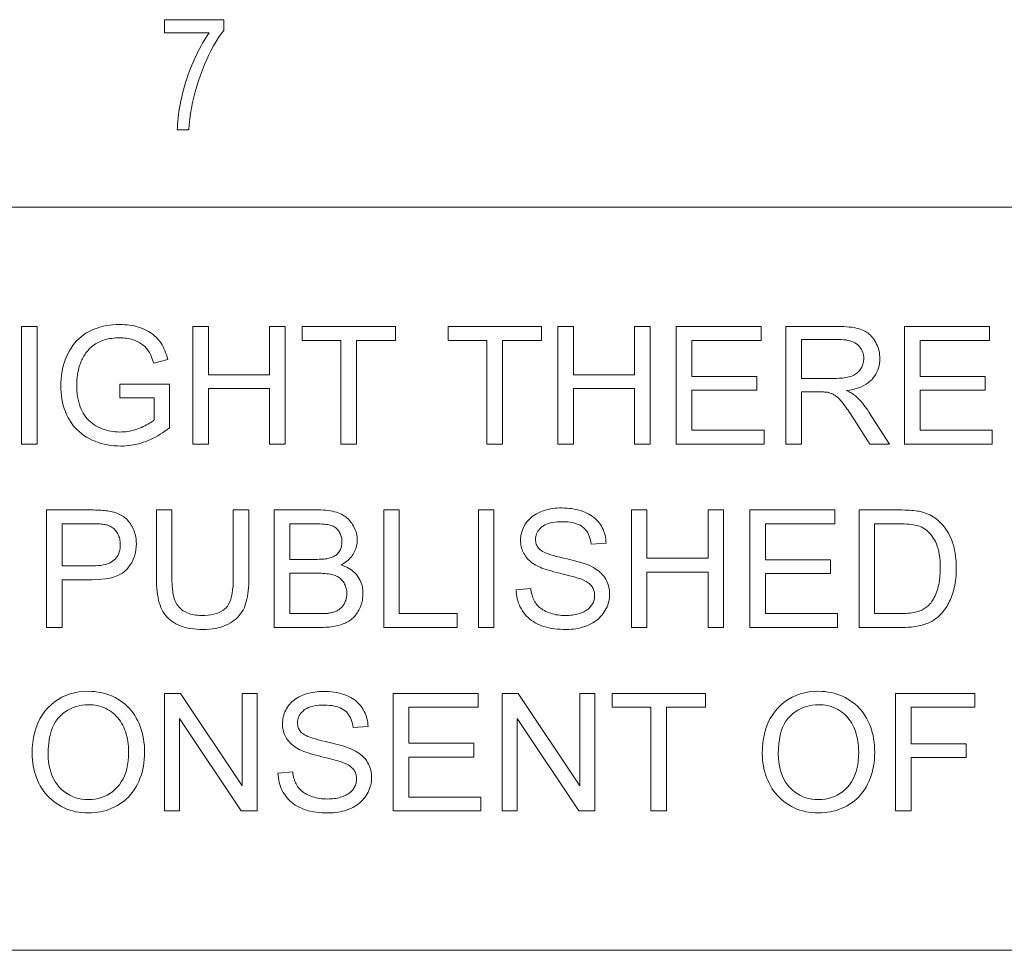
# Model space of a CAD drawing. Extents: x 5 to 415, y 5 to 296.
# Tile 47 of 58: x 316 to 333, y 279 to 294. Entities that reach past the tile are written whole.
import ezdxf

# ---------------------------------------------------------------- set-up
doc = ezdxf.new("R2010")
doc.units = 0

msp = doc.modelspace()

# ---------------------------------------------------------------- linework, layer by layer
at = {"color": 7, "lineweight": 13}
for p, q in [((10, 291), (410, 291)), ((410, 278.671722), (271.252686, 278.671722))]:
    msp.add_line(p, q, dxfattribs=at)
for points in [[(318.763947, 293.892334), (318.763947, 294.110901), (319.746796, 294.110901), (319.746796, 293.934021), (319.703369, 293.875214), (319.661011, 293.812927), (319.61969, 293.747223), (319.579437, 293.67804), (319.540253, 293.605408), (319.502136, 293.529358), (319.465057, 293.449829), (319.429077, 293.366852), (319.394135, 293.280457), (319.360229, 293.190582), (319.328308, 293.09906), (319.299194, 293.007721), (319.272919, 292.916565), (319.249481, 292.825531), (319.228851, 292.73468), (319.21106, 292.644012), (319.196106, 292.553467), (319.18399, 292.463135), (319.174683, 292.372925), (319.168213, 292.282898), (318.976196, 292.282898), (318.977631, 292.33017), (318.980377, 292.378967), (318.984436, 292.429291), (318.989838, 292.481171), (318.996552, 292.534607), (319.004608, 292.589569), (319.014008, 292.646088), (319.024719, 292.704132), (319.036743, 292.763733), (319.05011, 292.82486), (319.064636, 292.886475), (319.080231, 292.94751), (319.096893, 293.007935), (319.114563, 293.06781), (319.133331, 293.127106), (319.153107, 293.185791), (319.17395, 293.243927), (319.195831, 293.301483), (319.218781, 293.358429), (319.242767, 293.414825), (319.267456, 293.470062), (319.292542, 293.523651), (319.317993, 293.575592), (319.343811, 293.625824), (319.370026, 293.674438), (319.396637, 293.721344), (319.423584, 293.766602), (319.450958, 293.810181), (319.478668, 293.852081), (319.506775, 293.892334)], [(318.020844, 287.835419), (318.020844, 288.064209), (318.846863, 288.065552), (318.846863, 287.341949), (318.808685, 287.312347), (318.770294, 287.284302), (318.731659, 287.257721), (318.69278, 287.232666), (318.653656, 287.209076), (318.614288, 287.187042), (318.574707, 287.166473), (318.534851, 287.14743), (318.494781, 287.129852), (318.454468, 287.113831), (318.41391, 287.099274), (318.373169, 287.086273), (318.332184, 287.074799), (318.291016, 287.06488), (318.249634, 287.056458), (318.208008, 287.049561), (318.166199, 287.04422), (318.124146, 287.040405), (318.081909, 287.038086), (318.039459, 287.037323), (317.982513, 287.038574), (317.926636, 287.042267), (317.871796, 287.048401), (317.818024, 287.057007), (317.765289, 287.068085), (317.713593, 287.081635), (317.662964, 287.097626), (317.613373, 287.116089), (317.56485, 287.136993), (317.517365, 287.16037), (317.471558, 287.186066), (317.42807, 287.213989), (317.386871, 287.24408), (317.347961, 287.276367), (317.311371, 287.310852), (317.277069, 287.347534), (317.245056, 287.386383), (317.215393, 287.42746), (317.187988, 287.470734), (317.162903, 287.516174), (317.140137, 287.563293), (317.119781, 287.611481), (317.101837, 287.660767), (317.086273, 287.711121), (317.07312, 287.762604), (317.062317, 287.815155), (317.053955, 287.868805), (317.047974, 287.923523), (317.044373, 287.97937), (317.043182, 288.036285), (317.044373, 288.092834), (317.047943, 288.148621), (317.053894, 288.203644), (317.062225, 288.257935), (317.072937, 288.311462), (317.086029, 288.364197), (317.101501, 288.416199), (317.119385, 288.467468), (317.139618, 288.517944), (317.162231, 288.567657), (317.187073, 288.615753), (317.21402, 288.661285), (317.243042, 288.704285), (317.27417, 288.744751), (317.307373, 288.782654), (317.342682, 288.818024), (317.380066, 288.850861), (317.419525, 288.881165), (317.46109, 288.908905), (317.50473, 288.934113), (317.55011, 288.956879), (317.596832, 288.977234), (317.644928, 288.995178), (317.694366, 289.010742), (317.745178, 289.023926), (317.797302, 289.034698), (317.85083, 289.04306), (317.905701, 289.049042), (317.961914, 289.052643), (318.019501, 289.053833), (318.061401, 289.053162), (318.102478, 289.051086), (318.142761, 289.047668), (318.18222, 289.042877), (318.220856, 289.036713), (318.258698, 289.029175), (318.295715, 289.020264), (318.33194, 289.01001), (318.36734, 288.998352), (318.401917, 288.985352), (318.435364, 288.9711), (318.467346, 288.95578), (318.497833, 288.939392), (318.526855, 288.921906), (318.554382, 288.903381), (318.580444, 288.883728), (318.605042, 288.863037), (318.628143, 288.841248), (318.64978, 288.81839), (318.669952, 288.794464), (318.688904, 288.769257), (318.70694, 288.742523), (318.72403, 288.714325), (318.740173, 288.684631), (318.755402, 288.653473), (318.769714, 288.620789), (318.783081, 288.586639), (318.795502, 288.550995), (318.807007, 288.513855), (318.817596, 288.47522), (318.584808, 288.411377), (318.575836, 288.440521), (318.566406, 288.468414), (318.55658, 288.495026), (318.546295, 288.520355), (318.535614, 288.544403), (318.524475, 288.567169), (318.512939, 288.588654), (318.500977, 288.608887), (318.488586, 288.627808), (318.475739, 288.645477), (318.462158, 288.66217), (318.447449, 288.678192), (318.43161, 288.693512), (318.414673, 288.70816), (318.396606, 288.722137), (318.377411, 288.735443), (318.357117, 288.748047), (318.335693, 288.759979), (318.313171, 288.77124), (318.28952, 288.78183), (318.265045, 288.791565), (318.240051, 288.800262), (318.214508, 288.807953), (318.188446, 288.814606), (318.161835, 288.820221), (318.134705, 288.824829), (318.107025, 288.82843), (318.078827, 288.830994), (318.05011, 288.83252), (318.020844, 288.833038), (317.985931, 288.832489), (317.951996, 288.830872), (317.919006, 288.828186), (317.886963, 288.824402), (317.855896, 288.81958), (317.825775, 288.813629), (317.796631, 288.806641), (317.768433, 288.798553), (317.74118, 288.789398), (317.714905, 288.779175), (317.689606, 288.768066), (317.665283, 288.756256), (317.641968, 288.743774), (317.619659, 288.730652), (317.598358, 288.716827), (317.578033, 288.702301), (317.558716, 288.687134), (317.540375, 288.671265), (317.523071, 288.654724), (317.506744, 288.637512), (317.491241, 288.619781), (317.476501, 288.601685), (317.462402, 288.583282), (317.449066, 288.564514), (317.436401, 288.54538), (317.424438, 288.52594), (317.413208, 288.506134), (317.402649, 288.485962), (317.392822, 288.465485), (317.383698, 288.444641), (317.369537, 288.408142), (317.356873, 288.371063), (317.345703, 288.333344), (317.336029, 288.295013), (317.32782, 288.256073), (317.321136, 288.216553), (317.315918, 288.176392), (317.312195, 288.13562), (317.309937, 288.094238), (317.309204, 288.052246), (317.31012, 288.000946), (317.312805, 287.951355), (317.317291, 287.903473), (317.323578, 287.8573), (317.331665, 287.812805), (317.341522, 287.77002), (317.35321, 287.728973), (317.366669, 287.689575), (317.381927, 287.651917), (317.398987, 287.615936), (317.417755, 287.581726), (317.438171, 287.549347), (317.460236, 287.518738), (317.483917, 287.48996), (317.509216, 287.462982), (317.536194, 287.437805), (317.564789, 287.414459), (317.595001, 287.392914), (317.626862, 287.373169), (317.66037, 287.355225), (317.694885, 287.33905), (317.729858, 287.324585), (317.765228, 287.311829), (317.801056, 287.300751), (317.83728, 287.291382), (317.873932, 287.283722), (317.911011, 287.277771), (317.948517, 287.273529), (317.98645, 287.270966), (318.024841, 287.270111), (318.058258, 287.270752), (318.091553, 287.272705), (318.124664, 287.275909), (318.157623, 287.280426), (318.19043, 287.286224), (318.223083, 287.293335), (318.255554, 287.301727), (318.287872, 287.311401), (318.320038, 287.322357), (318.352051, 287.334625), (318.383209, 287.347626), (318.412811, 287.360779), (318.440857, 287.374115), (318.467407, 287.387604), (318.492371, 287.401306), (318.515808, 287.415161), (318.53772, 287.429169), (318.558044, 287.44339), (318.576874, 287.457733), (318.594116, 287.47229), (318.594116, 287.835419)], [(316.395386, 287.070587), (316.395386, 289.020599), (316.653442, 289.020599), (316.653442, 287.070587)], [(319.23526, 287.070587), (319.23526, 289.020599), (319.493317, 289.020599), (319.493317, 288.219849), (320.506897, 288.219849), (320.506897, 289.020599), (320.764923, 289.020599), (320.764923, 287.070587), (320.506897, 287.070587), (320.506897, 287.989716), (319.493317, 287.989716), (319.493317, 287.070587)], [(321.690735, 287.070587), (321.690735, 288.790466), (321.048248, 288.790466), (321.048248, 289.020599), (322.593903, 289.020599), (322.593903, 288.790466), (321.948761, 288.790466), (321.948761, 287.070587)], [(324.111603, 287.070587), (324.111603, 288.790466), (323.469116, 288.790466), (323.469116, 289.020599), (325.014771, 289.020599), (325.014771, 288.790466), (324.369629, 288.790466), (324.369629, 287.070587)], [(325.287445, 287.070587), (325.287445, 289.020599), (325.545502, 289.020599), (325.545502, 288.219849), (326.559082, 288.219849), (326.559082, 289.020599), (326.817108, 289.020599), (326.817108, 287.070587), (326.559082, 287.070587), (326.559082, 287.989716), (325.545502, 287.989716), (325.545502, 287.070587)], [(327.252075, 287.070587), (327.252075, 289.020599), (328.662048, 289.020599), (328.662048, 288.790466), (327.510132, 288.790466), (327.510132, 288.193237), (328.588867, 288.193237), (328.588867, 287.964447), (327.510132, 287.964447), (327.510132, 287.30069), (328.707275, 287.30069), (328.707275, 287.070587)], [(329.067749, 287.070587), (329.067749, 289.020599), (329.932343, 289.020599), (329.983215, 289.02005), (330.031616, 289.018494), (330.077515, 289.015869), (330.120911, 289.012177), (330.161774, 289.007446), (330.200165, 289.001678), (330.236053, 288.994843), (330.26944, 288.986969), (330.300323, 288.978027), (330.328705, 288.968048), (330.355286, 288.956726), (330.380798, 288.943817), (330.405212, 288.929291), (330.428528, 288.913147), (330.450745, 288.895386), (330.471893, 288.876038), (330.491943, 288.855042), (330.510895, 288.832489), (330.528748, 288.808289), (330.545532, 288.782501), (330.560944, 288.755615), (330.574738, 288.72818), (330.586914, 288.700165), (330.597473, 288.6716), (330.606384, 288.642487), (330.613678, 288.612823), (330.619385, 288.582581), (330.623413, 288.551788), (330.625854, 288.520447), (330.626678, 288.488525), (330.625336, 288.447693), (330.621307, 288.408142), (330.614563, 288.369904), (330.605164, 288.332947), (330.593079, 288.297333), (330.578308, 288.263), (330.560852, 288.22995), (330.54068, 288.198242), (330.517853, 288.167816), (330.49231, 288.138702), (330.463989, 288.111267), (330.432739, 288.085907), (330.39856, 288.062653), (330.36145, 288.041443), (330.321411, 288.022308), (330.278442, 288.005249), (330.232544, 287.990265), (330.183716, 287.977386), (330.131989, 287.966553), (330.077332, 287.957794), (330.097321, 287.947968), (330.116333, 287.938171), (330.134338, 287.928375), (330.151367, 287.91864), (330.167419, 287.908905), (330.182495, 287.899231), (330.196594, 287.889557), (330.209686, 287.879913), (330.221802, 287.8703), (330.232941, 287.860687), (330.255432, 287.839417), (330.277679, 287.817108), (330.299713, 287.793762), (330.321472, 287.769409), (330.343018, 287.743988), (330.364319, 287.717529), (330.385376, 287.690033), (330.406189, 287.661499), (330.426758, 287.631927), (330.447083, 287.601318), (330.786285, 287.070587), (330.461731, 287.070587), (330.203674, 287.476288), (330.181458, 287.510559), (330.160034, 287.543213), (330.139435, 287.574219), (330.119629, 287.603546), (330.100586, 287.631256), (330.082367, 287.657288), (330.064941, 287.681671), (330.048309, 287.704437), (330.032501, 287.725525), (330.017456, 287.744965), (330.002991, 287.763031), (329.9888, 287.779968), (329.974945, 287.795807), (329.961365, 287.810516), (329.94812, 287.824127), (329.935181, 287.836609), (329.922546, 287.847961), (329.910187, 287.858185), (329.898163, 287.86731), (329.886444, 287.875336), (329.874847, 287.882538), (329.86322, 287.889313), (329.851532, 287.89563), (329.839844, 287.90152), (329.828064, 287.906921), (329.816284, 287.911865), (329.804443, 287.916382), (329.792603, 287.920441), (329.78067, 287.924042), (329.768738, 287.927216), (329.759399, 287.928986), (329.748932, 287.930542), (329.737366, 287.931946), (329.72467, 287.933167), (329.710876, 287.934174), (329.695923, 287.935028), (329.679901, 287.935669), (329.66272, 287.936157), (329.64447, 287.936432), (329.625061, 287.936523), (329.325775, 287.936523), (329.325775, 287.070587)], [(331.036346, 287.070587), (331.036346, 289.020599), (332.44632, 289.020599), (332.44632, 288.790466), (331.294403, 288.790466), (331.294403, 288.193237), (332.373169, 288.193237), (332.373169, 287.964447), (331.294403, 287.964447), (331.294403, 287.30069), (332.491547, 287.30069), (332.491547, 287.070587)], [(329.325775, 288.159973), (329.880463, 288.159973), (329.91507, 288.160339), (329.94812, 288.161438), (329.979645, 288.163269), (330.009644, 288.165833), (330.038086, 288.169128), (330.064972, 288.173157), (330.090332, 288.177917), (330.114136, 288.18338), (330.136414, 288.189606), (330.157135, 288.196564), (330.176605, 288.204315), (330.195129, 288.212952), (330.212677, 288.222443), (330.229279, 288.232849), (330.244904, 288.24411), (330.259583, 288.256256), (330.273315, 288.269287), (330.286102, 288.283173), (330.297913, 288.297943), (330.308777, 288.313599), (330.318604, 288.329834), (330.327423, 288.346375), (330.335205, 288.363159), (330.34198, 288.380219), (330.347656, 288.397583), (330.352356, 288.415222), (330.355957, 288.433105), (330.358582, 288.451324), (330.360107, 288.469788), (330.360626, 288.488525), (330.359619, 288.515717), (330.356628, 288.541901), (330.351593, 288.567108), (330.344574, 288.591309), (330.335541, 288.614563), (330.324493, 288.63681), (330.311432, 288.658081), (330.296356, 288.678375), (330.279297, 288.697662), (330.260223, 288.715973), (330.238953, 288.73291), (330.215393, 288.748077), (330.189484, 288.761444), (330.161255, 288.77301), (330.130676, 288.782837), (330.097809, 288.790833), (330.062592, 288.797089), (330.025024, 288.801544), (329.985168, 288.804199), (329.942963, 288.805115), (329.325775, 288.805115)], [(316.809082, 284.027191), (316.809082, 285.977203), (317.544647, 285.977203), (317.582581, 285.97699), (317.618652, 285.97644), (317.652893, 285.975525), (317.685333, 285.974213), (317.715912, 285.972534), (317.744629, 285.97049), (317.771545, 285.968079), (317.796631, 285.965271), (317.819855, 285.962097), (317.841278, 285.958557), (317.869537, 285.953339), (317.896851, 285.947266), (317.923279, 285.940308), (317.94873, 285.932495), (317.973267, 285.923828), (317.996887, 285.914276), (318.019562, 285.90387), (318.041321, 285.892609), (318.062134, 285.880463), (318.082031, 285.867462), (318.101074, 285.853485), (318.119354, 285.83844), (318.136871, 285.822296), (318.153625, 285.805084), (318.169647, 285.786804), (318.184906, 285.767456), (318.199402, 285.747009), (318.213135, 285.725494), (318.226105, 285.702911), (318.238312, 285.67923), (318.249573, 285.654785), (318.259613, 285.629852), (318.268494, 285.604462), (318.276184, 285.578583), (318.282715, 285.552216), (318.288025, 285.52536), (318.292175, 285.498047), (318.295135, 285.470245), (318.296906, 285.441956), (318.297516, 285.413208), (318.295929, 285.364227), (318.291168, 285.316772), (318.283264, 285.270844), (318.272186, 285.22644), (318.257935, 285.183594), (318.24054, 285.142242), (318.21994, 285.102448), (318.196198, 285.064178), (318.169281, 285.027435), (318.139221, 284.992218), (318.105011, 284.959473), (318.065674, 284.930206), (318.021271, 284.904358), (317.971741, 284.881958), (317.917084, 284.863037), (317.85733, 284.847534), (317.79248, 284.835449), (317.722504, 284.826843), (317.64743, 284.821686), (317.567261, 284.819946), (317.067108, 284.819946), (317.067108, 284.027191)], [(319.90567, 285.977203), (320.163696, 285.977203), (320.163696, 284.850555), (320.163055, 284.792969), (320.161041, 284.737823), (320.157715, 284.685059), (320.153076, 284.634766), (320.147095, 284.586853), (320.139771, 284.541382), (320.131104, 284.498322), (320.121155, 284.457672), (320.109833, 284.419464), (320.097198, 284.383667), (320.082825, 284.349731), (320.066315, 284.317078), (320.047668, 284.285736), (320.026855, 284.255646), (320.003937, 284.226868), (319.978851, 284.199402), (319.95163, 284.173187), (319.922272, 284.148285), (319.890747, 284.124664), (319.857117, 284.102356), (319.82132, 284.081757), (319.783325, 284.063324), (319.743195, 284.047058), (319.700897, 284.032959), (319.656433, 284.021027), (319.609772, 284.011292), (319.560974, 284.003693), (319.509979, 283.99826), (319.456848, 283.995026), (319.40152, 283.993927), (319.347717, 283.994873), (319.295929, 283.997711), (319.246094, 284.002441), (319.198273, 284.009033), (319.152466, 284.017548), (319.108643, 284.027924), (319.066803, 284.040222), (319.026947, 284.054382), (318.989105, 284.070435), (318.953278, 284.088379), (318.919434, 284.108124), (318.887573, 284.129547), (318.857697, 284.152649), (318.829834, 284.17746), (318.803955, 284.203949), (318.78009, 284.232117), (318.758209, 284.261993), (318.738312, 284.293549), (318.720428, 284.326782), (318.704529, 284.361725), (318.690369, 284.398804), (318.677704, 284.438538), (318.666534, 284.480865), (318.65686, 284.525818), (318.648682, 284.573395), (318.641968, 284.623566), (318.636749, 284.676392), (318.633026, 284.731812), (318.630798, 284.789886), (318.630035, 284.850555), (318.630035, 285.977203), (318.888092, 285.977203), (318.888092, 284.851898), (318.88855, 284.802399), (318.889984, 284.755615), (318.892334, 284.711487), (318.89566, 284.670013), (318.899902, 284.631256), (318.90509, 284.595154), (318.911224, 284.561707), (318.918304, 284.530945), (318.926331, 284.502869), (318.935303, 284.477448), (318.945435, 284.453918), (318.956909, 284.431519), (318.969757, 284.410187), (318.983948, 284.389984), (318.999481, 284.37088), (319.016418, 284.352875), (319.034668, 284.335968), (319.054291, 284.32016), (319.075256, 284.305481), (319.097595, 284.291901), (319.121124, 284.27951), (319.14566, 284.268433), (319.171234, 284.258636), (319.197815, 284.250183), (319.225464, 284.243011), (319.254089, 284.237152), (319.283752, 284.232574), (319.314453, 284.229309), (319.346191, 284.227356), (319.378906, 284.226715), (319.434204, 284.227997), (319.486237, 284.231873), (319.534973, 284.238312), (319.580475, 284.247345), (319.622681, 284.258972), (319.661591, 284.273163), (319.697266, 284.289948), (319.729645, 284.309296), (319.758759, 284.331238), (319.784607, 284.355743), (319.807617, 284.383911), (319.828186, 284.41687), (319.846344, 284.45459), (319.862091, 284.49704), (319.875397, 284.544281), (319.886292, 284.596283), (319.894775, 284.653046), (319.900818, 284.714569), (319.904449, 284.780853), (319.90567, 284.851898)], [(320.582703, 284.027191), (320.582703, 285.977203), (321.314301, 285.977203), (321.358093, 285.976593), (321.400146, 285.974823), (321.440399, 285.971863), (321.478912, 285.967712), (321.515625, 285.962402), (321.550598, 285.955872), (321.583801, 285.948181), (321.615234, 285.939301), (321.644867, 285.92926), (321.67276, 285.917999), (321.699188, 285.905518), (321.724426, 285.891754), (321.748505, 285.87674), (321.771423, 285.860443), (321.793152, 285.842834), (321.813721, 285.823975), (321.833099, 285.803833), (321.851318, 285.78244), (321.868378, 285.759735), (321.884247, 285.735779), (321.898804, 285.71106), (321.911804, 285.686096), (321.923279, 285.660919), (321.933197, 285.635529), (321.94162, 285.609894), (321.948517, 285.584045), (321.953857, 285.557983), (321.957672, 285.531677), (321.959961, 285.505127), (321.960754, 285.478394), (321.960052, 285.453522), (321.958038, 285.428955), (321.954651, 285.404694), (321.94989, 285.380707), (321.943787, 285.356995), (321.93631, 285.333618), (321.92749, 285.310516), (321.917328, 285.287689), (321.905792, 285.265167), (321.892914, 285.24295), (321.878662, 285.221283), (321.863007, 285.2005), (321.845978, 285.180542), (321.827576, 285.161438), (321.80777, 285.143188), (321.786591, 285.125793), (321.764038, 285.109253), (321.740112, 285.093536), (321.714783, 285.078705), (321.688049, 285.064697), (321.722626, 285.053589), (321.755554, 285.041046), (321.786835, 285.027008), (321.816498, 285.011505), (321.844513, 284.994537), (321.870911, 284.976135), (321.89566, 284.956238), (321.918762, 284.934875), (321.940247, 284.912079), (321.960083, 284.887787), (321.978149, 284.862335), (321.994324, 284.835968), (322.008575, 284.808716), (322.020935, 284.780548), (322.031403, 284.751465), (322.039978, 284.721466), (322.046631, 284.690582), (322.051392, 284.658813), (322.05423, 284.626099), (322.055176, 284.592499), (322.054596, 284.565308), (322.052856, 284.538483), (322.049988, 284.512024), (322.045929, 284.485992), (322.04071, 284.460327), (322.034363, 284.435028), (322.026825, 284.410156), (322.018158, 284.385651), (322.008301, 284.361511), (321.997314, 284.337769), (321.985474, 284.314789), (321.973083, 284.292847), (321.960144, 284.272003), (321.946655, 284.252228), (321.932648, 284.233521), (321.91806, 284.215912), (321.902954, 284.199371), (321.887299, 284.183899), (321.871094, 284.169525), (321.85434, 284.156219), (321.836884, 284.143768), (321.818542, 284.131927), (321.799377, 284.120728), (321.779297, 284.110138), (321.758392, 284.100189), (321.736603, 284.090851), (321.713959, 284.082153), (321.69046, 284.074066), (321.666077, 284.06662), (321.640839, 284.059784), (321.614594, 284.053589), (321.587189, 284.048035), (321.558624, 284.043152), (321.5289, 284.03891), (321.498016, 284.035339), (321.465973, 284.03241), (321.4328, 284.030121), (321.398438, 284.028503), (321.362915, 284.027527), (321.326263, 284.027191)], [(322.399689, 284.027191), (322.399689, 285.977203), (322.657745, 285.977203), (322.657745, 284.257294), (323.618103, 284.257294), (323.618103, 284.027191)], [(323.969269, 284.027191), (323.969269, 285.977203), (324.227325, 285.977203), (324.227325, 284.027191)], [(324.594421, 284.653687), (324.83786, 284.674988), (324.841766, 284.64624), (324.846619, 284.618561), (324.852356, 284.591919), (324.859039, 284.566315), (324.866608, 284.541779), (324.875122, 284.518311), (324.884552, 284.49588), (324.894897, 284.474487), (324.906158, 284.454163), (324.918335, 284.434875), (324.931671, 284.416473), (324.946411, 284.398804), (324.962524, 284.381836), (324.980042, 284.365601), (324.998962, 284.350098), (325.019287, 284.335266), (325.041016, 284.321198), (325.064117, 284.307831), (325.088623, 284.295166), (325.114532, 284.283234), (325.141449, 284.272247), (325.169067, 284.262421), (325.197327, 284.253723), (325.226257, 284.246216), (325.255859, 284.239838), (325.286133, 284.23465), (325.317047, 284.230591), (325.348633, 284.227692), (325.38089, 284.225952), (325.413818, 284.225372), (325.442993, 284.22583), (325.471497, 284.227142), (325.499298, 284.22934), (325.526398, 284.232422), (325.552795, 284.236359), (325.578552, 284.24118), (325.603577, 284.246887), (325.627899, 284.253479), (325.65155, 284.260925), (325.67453, 284.269287), (325.696564, 284.278381), (325.717438, 284.288147), (325.737152, 284.298553), (325.755707, 284.309601), (325.773132, 284.32132), (325.789368, 284.333679), (325.804443, 284.34671), (325.81839, 284.360382), (325.831177, 284.374695), (325.842773, 284.389648), (325.853271, 284.40509), (325.862671, 284.420807), (325.870941, 284.436798), (325.878113, 284.453064), (325.884186, 284.469635), (325.88916, 284.48645), (325.893005, 284.503571), (325.895782, 284.520966), (325.89743, 284.538635), (325.89798, 284.55658), (325.897461, 284.574707), (325.895844, 284.592377), (325.893188, 284.609558), (325.889465, 284.626282), (325.884674, 284.642548), (325.878845, 284.658356), (325.871918, 284.673676), (325.863922, 284.688538), (325.854889, 284.702942), (325.844788, 284.716888), (325.833435, 284.730347), (325.82074, 284.743408), (325.806641, 284.756012), (325.791138, 284.768158), (325.774292, 284.779877), (325.756042, 284.791168), (325.736389, 284.802032), (325.715393, 284.812439), (325.692993, 284.822388), (325.669189, 284.83194), (325.651611, 284.838379), (325.630188, 284.84552), (325.60498, 284.853333), (325.575989, 284.861847), (325.543152, 284.871002), (325.506531, 284.880859), (325.466125, 284.891388), (325.421906, 284.902588), (325.373871, 284.914459), (325.322021, 284.927032), (325.269897, 284.93988), (325.220978, 284.952545), (325.175293, 284.965088), (325.132843, 284.977478), (325.093567, 284.989716), (325.057556, 285.001831), (325.024719, 285.013763), (324.995117, 285.025574), (324.96875, 285.037231), (324.945587, 285.048737), (324.918365, 285.063721), (324.892578, 285.079407), (324.868195, 285.095825), (324.845245, 285.112915), (324.82373, 285.130707), (324.803619, 285.149231), (324.784943, 285.168427), (324.76767, 285.188354), (324.751831, 285.208984), (324.737427, 285.230316), (324.724426, 285.252258), (324.712769, 285.274719), (324.702484, 285.297699), (324.693573, 285.321198), (324.686035, 285.345215), (324.679871, 285.369751), (324.67511, 285.394806), (324.671661, 285.420349), (324.669617, 285.446442), (324.668915, 285.473053), (324.669769, 285.502411), (324.672272, 285.531342), (324.676483, 285.559906), (324.682343, 285.588104), (324.68988, 285.615875), (324.699097, 285.643311), (324.709991, 285.670319), (324.722565, 285.69696), (324.736816, 285.723206), (324.752716, 285.749084), (324.770264, 285.774109), (324.789337, 285.797943), (324.809937, 285.820526), (324.832092, 285.841858), (324.855804, 285.861969), (324.881042, 285.880829), (324.907837, 285.898468), (324.936188, 285.914856), (324.966064, 285.930023), (324.997467, 285.943939), (325.030029, 285.956573), (325.063293, 285.967865), (325.09729, 285.977844), (325.131989, 285.986511), (325.167389, 285.993805), (325.203552, 285.999817), (325.240387, 286.004456), (325.277985, 286.007782), (325.316284, 286.009766), (325.355286, 286.010437), (325.398132, 286.009735), (325.439972, 286.00766), (325.480774, 286.00415), (325.520538, 285.999268), (325.559296, 285.992981), (325.597015, 285.985291), (325.633728, 285.976227), (325.669403, 285.965759), (325.704071, 285.953888), (325.737701, 285.940613), (325.77005, 285.925995), (325.800873, 285.910034), (325.83017, 285.892792), (325.857941, 285.874207), (325.884186, 285.854309), (325.908875, 285.833099), (325.932068, 285.810577), (325.953705, 285.786743), (325.973846, 285.761566), (325.992432, 285.735107), (326.00943, 285.707611), (326.02478, 285.679382), (326.038483, 285.650452), (326.050537, 285.620819), (326.060913, 285.590454), (326.069672, 285.559357), (326.076782, 285.527557), (326.082245, 285.495026), (326.086029, 285.461792), (326.088196, 285.427826), (325.84079, 285.40921), (325.835846, 285.445282), (325.82901, 285.479553), (325.820251, 285.512024), (325.809601, 285.542664), (325.797058, 285.571503), (325.782593, 285.598511), (325.766266, 285.623749), (325.747986, 285.647156), (325.727844, 285.668762), (325.70578, 285.688538), (325.681671, 285.706482), (325.655365, 285.722534), (325.626862, 285.736725), (325.596191, 285.748993), (325.563293, 285.759369), (325.528198, 285.767883), (325.490936, 285.774475), (325.451447, 285.779205), (325.40979, 285.782043), (325.365936, 285.78299), (325.320374, 285.782135), (325.277374, 285.779572), (325.236908, 285.775269), (325.198975, 285.769257), (325.163574, 285.761536), (325.130737, 285.752106), (325.100403, 285.740936), (325.072662, 285.728088), (325.047424, 285.713501), (325.02475, 285.697205), (325.004395, 285.679688), (324.986206, 285.661469), (324.970123, 285.642548), (324.956207, 285.622925), (324.944427, 285.6026), (324.934784, 285.581543), (324.927307, 285.559814), (324.921936, 285.537354), (324.918732, 285.514221), (324.917664, 285.490356), (324.918427, 285.469727), (324.920715, 285.449799), (324.9245, 285.430664), (324.92981, 285.412262), (324.936615, 285.394592), (324.944946, 285.377655), (324.954803, 285.361481), (324.966187, 285.346069), (324.979065, 285.33139), (324.993469, 285.317444), (325.010773, 285.303833), (325.032898, 285.290161), (325.059784, 285.276428), (325.091492, 285.262634), (325.127991, 285.248779), (325.169312, 285.234833), (325.215393, 285.220825), (325.266327, 285.206757), (325.322021, 285.192627), (325.382568, 285.178436), (325.443481, 285.164398), (325.500488, 285.150696), (325.553528, 285.13736), (325.6026, 285.12439), (325.647766, 285.111755), (325.688934, 285.099518), (325.726166, 285.087616), (325.75946, 285.07608), (325.788788, 285.06488), (325.814178, 285.054077), (325.847351, 285.037964), (325.878723, 285.020996), (325.908325, 285.003204), (325.936127, 284.984589), (325.962158, 284.965118), (325.98642, 284.944794), (326.008881, 284.923676), (326.029572, 284.901672), (326.048462, 284.878876), (326.065582, 284.855225), (326.080994, 284.83078), (326.094788, 284.805603), (326.106964, 284.779694), (326.117523, 284.753052), (326.126434, 284.725677), (326.133728, 284.697601), (326.139435, 284.668762), (326.143463, 284.639191), (326.145905, 284.608887), (326.146729, 284.577881), (326.145813, 284.546936), (326.143158, 284.516327), (326.138702, 284.486115), (326.132477, 284.456238), (326.124451, 284.426727), (326.114624, 284.397583), (326.103058, 284.368805), (326.089691, 284.340363), (326.074524, 284.312286), (326.057617, 284.284576), (326.039001, 284.25766), (326.018829, 284.231964), (325.997131, 284.207489), (325.973846, 284.184235), (325.949036, 284.162201), (325.922638, 284.141388), (325.894714, 284.121826), (325.865204, 284.103455), (325.834167, 284.086334), (325.801544, 284.070435), (325.767761, 284.055878), (325.733093, 284.042877), (325.697632, 284.031403), (325.661285, 284.021484), (325.624146, 284.013062), (325.586151, 284.006165), (325.547302, 284.000824), (325.507629, 283.997009), (325.467133, 283.99469), (325.425781, 283.993927), (325.373688, 283.99472), (325.323334, 283.997009), (325.274689, 284.000885), (325.227753, 284.006287), (325.182526, 284.013214), (325.139038, 284.021698), (325.097229, 284.031738), (325.057159, 284.043304), (325.018829, 284.056427), (324.982178, 284.071075), (324.947174, 284.08728), (324.913696, 284.105072), (324.881775, 284.12439), (324.851379, 284.145264), (324.822571, 284.167694), (324.795258, 284.191681), (324.769501, 284.217224), (324.7453, 284.244324), (324.722626, 284.27298), (324.701508, 284.303192), (324.682129, 284.334595), (324.664673, 284.366791), (324.649139, 284.399841), (324.635529, 284.433655), (324.623871, 284.468292), (324.614136, 284.503754), (324.606323, 284.540039), (324.600433, 284.577087), (324.596466, 284.61499)], [(326.507202, 284.027191), (326.507202, 285.977203), (326.765259, 285.977203), (326.765259, 285.176453), (327.778809, 285.176453), (327.778809, 285.977203), (328.036865, 285.977203), (328.036865, 284.027191), (327.778809, 284.027191), (327.778809, 284.94632), (326.765259, 284.94632), (326.765259, 284.027191)], [(328.471832, 284.027191), (328.471832, 285.977203), (329.881775, 285.977203), (329.881775, 285.74707), (328.729858, 285.74707), (328.729858, 285.149841), (329.808624, 285.149841), (329.808624, 284.921051), (328.729858, 284.921051), (328.729858, 284.257294), (329.927002, 284.257294), (329.927002, 284.027191)], [(330.283478, 284.027191), (330.283478, 285.977203), (330.9552, 285.977203), (330.999634, 285.976898), (331.041901, 285.976074), (331.082001, 285.97467), (331.119934, 285.972717), (331.155731, 285.970215), (331.189362, 285.967133), (331.220856, 285.963501), (331.250183, 285.95932), (331.277374, 285.954559), (331.302368, 285.949249), (331.335419, 285.940918), (331.367462, 285.931335), (331.398499, 285.920502), (331.428589, 285.908386), (331.457672, 285.89505), (331.485779, 285.880463), (331.512909, 285.864624), (331.539063, 285.847534), (331.564209, 285.829193), (331.588379, 285.809601), (331.618439, 285.782806), (331.646973, 285.754547), (331.67395, 285.724854), (331.699341, 285.693695), (331.723206, 285.661102), (331.745514, 285.627075), (331.766266, 285.591583), (331.785431, 285.554626), (331.80307, 285.516235), (331.819153, 285.476379), (331.833679, 285.435242), (331.84668, 285.392944), (331.858154, 285.349487), (331.868103, 285.30484), (331.876526, 285.259064), (331.883392, 285.212128), (331.888733, 285.164063), (331.892578, 285.114807), (331.894867, 285.064392), (331.89563, 285.012817), (331.895111, 284.968903), (331.893555, 284.925995), (331.890961, 284.884094), (331.887329, 284.843201), (331.88266, 284.803345), (331.876953, 284.764465), (331.870209, 284.726624), (331.862427, 284.689758), (331.853607, 284.653931), (331.84375, 284.61911), (331.833099, 284.585388), (331.821838, 284.552826), (331.809998, 284.521484), (331.797577, 284.491302), (331.784576, 284.462311), (331.770966, 284.434509), (331.756775, 284.407898), (331.742035, 284.382446), (331.726685, 284.358185), (331.710754, 284.335114), (331.694366, 284.31311), (331.677673, 284.292084), (331.660675, 284.272003), (331.643372, 284.252869), (331.625793, 284.23468), (331.60788, 284.217468), (331.589661, 284.201233), (331.571136, 284.185944), (331.552307, 284.1716), (331.533173, 284.158203), (331.513489, 284.14563), (331.492981, 284.133667), (331.47171, 284.122314), (331.449646, 284.111603), (331.426758, 284.101501), (331.403076, 284.092041), (331.378601, 284.083221), (331.353333, 284.074982), (331.327271, 284.067413), (331.300385, 284.060455), (331.272705, 284.054138), (331.244232, 284.048462), (331.214935, 284.043488), (331.184814, 284.039154), (331.1539, 284.035492), (331.122162, 284.032501), (331.08963, 284.030182), (331.056274, 284.028534), (331.022125, 284.027527), (330.987152, 284.027191)], [(317.067108, 285.050079), (317.571259, 285.050079), (317.619812, 285.050995), (317.665466, 285.053802), (317.708252, 285.058472), (317.748108, 285.064972), (317.785065, 285.073364), (317.819122, 285.083588), (317.850281, 285.095703), (317.878571, 285.10968), (317.903931, 285.125488), (317.926392, 285.143188), (317.94635, 285.162567), (317.964233, 285.183472), (317.97998, 285.205872), (317.993652, 285.229797), (318.005219, 285.255249), (318.014648, 285.282227), (318.022034, 285.310699), (318.027283, 285.340698), (318.030426, 285.372192), (318.031494, 285.405212), (318.030853, 285.429352), (318.028992, 285.452759), (318.025909, 285.475464), (318.021576, 285.497498), (318.016022, 285.518799), (318.009216, 285.539398), (318.00116, 285.559265), (317.991882, 285.578461), (317.981384, 285.596954), (317.969635, 285.614716), (317.956848, 285.631561), (317.943298, 285.647217), (317.928986, 285.661682), (317.913879, 285.674957), (317.897949, 285.687042), (317.881287, 285.697968), (317.8638, 285.707703), (317.845551, 285.716248), (317.826508, 285.723602), (317.806671, 285.729797), (317.792542, 285.733063), (317.776184, 285.736023), (317.757629, 285.738617), (317.736877, 285.740845), (317.713898, 285.742767), (317.688721, 285.744324), (317.661346, 285.745514), (317.631744, 285.746368), (317.599945, 285.746887), (317.565918, 285.74707), (317.067108, 285.74707)], [(320.840759, 285.157806), (321.262421, 285.157806), (321.295746, 285.158051), (321.327148, 285.158722), (321.356628, 285.159851), (321.384155, 285.161438), (321.409729, 285.163483), (321.43335, 285.165955), (321.455048, 285.168884), (321.474823, 285.172302), (321.492615, 285.176147), (321.508484, 285.18042), (321.527679, 285.186676), (321.545929, 285.193665), (321.563171, 285.201447), (321.579468, 285.210022), (321.594788, 285.21933), (321.609131, 285.229431), (321.622498, 285.240295), (321.634918, 285.251953), (321.646332, 285.264343), (321.656799, 285.277527), (321.66629, 285.291443), (321.674744, 285.306061), (321.682251, 285.32135), (321.688721, 285.337341), (321.694214, 285.354004), (321.6987, 285.371399), (321.702209, 285.389465), (321.704681, 285.408203), (321.706177, 285.427643), (321.706665, 285.447784), (321.706207, 285.46698), (321.704834, 285.485687), (321.702484, 285.503967), (321.699219, 285.521759), (321.695038, 285.539063), (321.689911, 285.555939), (321.683868, 285.572327), (321.67688, 285.588257), (321.668976, 285.603729), (321.660126, 285.618713), (321.650421, 285.633026), (321.639893, 285.646393), (321.628601, 285.658813), (321.616486, 285.670319), (321.603607, 285.680908), (321.589905, 285.690552), (321.575409, 285.699249), (321.560089, 285.707031), (321.544006, 285.713898), (321.5271, 285.719818), (321.508575, 285.724976), (321.487579, 285.729614), (321.464111, 285.733704), (321.438141, 285.737244), (321.409729, 285.740265), (321.378815, 285.742706), (321.345459, 285.744629), (321.309601, 285.745972), (321.271301, 285.746796), (321.230499, 285.74707), (320.840759, 285.74707)], [(330.541534, 284.257294), (330.957886, 284.257294), (330.995605, 284.25766), (331.031708, 284.258759), (331.066101, 284.260529), (331.098877, 284.263062), (331.129974, 284.266296), (331.159393, 284.270233), (331.187164, 284.274902), (331.213257, 284.280304), (331.237701, 284.286407), (331.260498, 284.293213), (331.281982, 284.30069), (331.302612, 284.308746), (331.322327, 284.317413), (331.341156, 284.32663), (331.35907, 284.336456), (331.376129, 284.346863), (331.392273, 284.357849), (331.407532, 284.369415), (331.421906, 284.381561), (331.435394, 284.394318), (331.453339, 284.4133), (331.47049, 284.433563), (331.486816, 284.455078), (331.502319, 284.477844), (331.517029, 284.501892), (331.530945, 284.527191), (331.544006, 284.553772), (331.556274, 284.581604), (331.567749, 284.610687), (331.5784, 284.641052), (331.588135, 284.672699), (331.596832, 284.705688), (331.604523, 284.73996), (331.611176, 284.775574), (331.616791, 284.812469), (331.621399, 284.850708), (331.625, 284.890259), (331.627563, 284.931122), (331.629089, 284.973328), (331.629608, 285.016815), (331.628601, 285.076599), (331.62558, 285.133545), (331.620544, 285.187622), (331.613525, 285.238892), (331.604492, 285.287354), (331.593445, 285.332947), (331.580383, 285.375732), (331.565338, 285.415649), (331.548248, 285.452759), (331.529175, 285.48703), (331.508667, 285.518799), (331.487274, 285.548401), (331.465027, 285.575836), (331.441925, 285.601105), (331.417938, 285.624207), (331.393097, 285.645142), (331.367401, 285.663879), (331.34082, 285.680481), (331.313385, 285.694916), (331.285095, 285.707184), (331.263062, 285.714752), (331.238525, 285.721527), (331.211456, 285.727509), (331.181885, 285.732697), (331.14975, 285.737091), (331.115112, 285.740692), (331.077911, 285.743469), (331.038208, 285.745483), (330.995972, 285.746674), (330.951233, 285.74707), (330.541534, 285.74707)], [(320.840759, 284.257294), (321.326263, 284.257294), (321.350525, 284.257385), (321.373291, 284.25769), (321.394562, 284.258148), (321.414368, 284.258789), (321.432678, 284.259644), (321.449493, 284.260651), (321.464813, 284.261871), (321.478638, 284.263275), (321.490997, 284.264862), (321.501831, 284.266632), (321.519379, 284.27002), (321.536316, 284.273865), (321.552673, 284.278107), (321.568451, 284.282806), (321.583649, 284.287903), (321.598236, 284.293427), (321.612274, 284.299408), (321.625702, 284.305786), (321.63855, 284.312592), (321.650818, 284.319824), (321.662567, 284.327606), (321.673889, 284.33609), (321.684814, 284.345215), (321.695313, 284.355042), (321.705353, 284.36554), (321.714966, 284.37674), (321.724182, 284.38858), (321.732971, 284.401123), (321.741333, 284.414337), (321.749237, 284.428223), (321.756592, 284.442688), (321.763123, 284.457581), (321.768921, 284.4729), (321.773926, 284.488678), (321.778168, 284.504883), (321.781647, 284.521515), (321.784363, 284.538605), (321.786285, 284.556152), (321.787445, 284.574097), (321.787811, 284.592499), (321.787262, 284.614044), (321.785583, 284.634979), (321.782776, 284.655365), (321.77887, 284.675201), (321.773865, 284.694427), (321.7677, 284.713104), (321.760437, 284.731201), (321.752075, 284.748718), (321.742554, 284.765656), (321.731964, 284.782043), (321.720337, 284.797668), (321.707886, 284.812317), (321.69455, 284.826019), (321.680359, 284.838776), (321.665283, 284.850555), (321.649353, 284.861389), (321.632568, 284.871246), (321.614899, 284.880157), (321.596375, 284.888123), (321.576996, 284.895111), (321.556305, 284.901306), (321.533875, 284.90686), (321.509705, 284.911743), (321.483765, 284.915985), (321.456116, 284.919556), (321.426697, 284.922485), (321.395569, 284.924774), (321.362671, 284.926392), (321.328033, 284.927368), (321.291687, 284.927704), (320.840759, 284.927704)], [(316.569641, 281.933563), (316.572266, 282.028534), (316.580078, 282.119324), (316.593109, 282.205872), (316.611359, 282.288239), (316.634827, 282.366364), (316.663483, 282.440247), (316.697388, 282.509949), (316.736511, 282.575439), (316.780823, 282.636688), (316.830353, 282.693726), (316.884003, 282.745911), (316.940704, 282.792603), (317.000427, 282.833832), (317.063171, 282.869537), (317.128967, 282.89975), (317.197784, 282.924469), (317.269653, 282.943695), (317.344543, 282.957428), (317.422455, 282.965668), (317.503418, 282.968414), (317.556885, 282.967133), (317.609283, 282.963257), (317.660645, 282.956787), (317.710907, 282.947754), (317.760132, 282.936157), (317.808289, 282.921967), (317.855377, 282.905182), (317.901398, 282.885834), (317.94635, 282.863892), (317.990234, 282.839386), (318.032562, 282.812561), (318.072845, 282.783691), (318.111053, 282.752808), (318.147217, 282.719879), (318.181274, 282.684937), (318.213318, 282.647919), (318.243286, 282.608887), (318.271179, 282.56781), (318.296997, 282.524719), (318.320801, 282.479584), (318.342407, 282.4328), (318.361725, 282.384796), (318.378784, 282.335541), (318.393555, 282.285065), (318.406067, 282.233337), (318.416321, 282.180389), (318.424286, 282.12619), (318.429962, 282.07074), (318.43338, 282.014069), (318.434509, 281.956177), (318.433319, 281.897461), (318.429718, 281.840027), (318.423737, 281.783813), (318.415344, 281.728882), (318.404572, 281.675171), (318.391418, 281.622711), (318.375854, 281.571533), (318.35791, 281.521576), (318.337555, 281.47287), (318.314789, 281.425446), (318.289856, 281.379761), (318.262939, 281.336334), (318.234009, 281.295197), (318.203064, 281.256348), (318.170135, 281.219757), (318.135223, 281.185455), (318.098328, 281.153412), (318.059418, 281.123657), (318.018494, 281.096161), (317.975616, 281.070953), (317.931366, 281.048065), (317.886444, 281.027618), (317.84082, 281.009552), (317.794495, 280.993896), (317.747498, 280.980652), (317.699799, 280.969818), (317.651398, 280.961395), (317.602325, 280.955383), (317.552551, 280.951782), (317.502075, 280.950562), (317.447601, 280.951904), (317.394287, 280.955902), (317.342133, 280.962555), (317.291168, 280.971863), (317.241364, 280.983826), (317.192749, 280.998444), (317.145264, 281.015747), (317.098999, 281.035706), (317.053864, 281.058319), (317.009918, 281.083588), (316.967621, 281.111176), (316.927399, 281.140686), (316.889282, 281.17215), (316.853271, 281.205536), (316.819366, 281.240875), (316.787567, 281.278168), (316.757874, 281.317383), (316.730286, 281.358551), (316.704773, 281.401672), (316.681366, 281.446716), (316.660156, 281.493011), (316.641144, 281.539825), (316.62439, 281.587189), (316.609863, 281.635071), (316.597565, 281.683472), (316.587524, 281.732422), (316.579712, 281.781921), (316.574097, 281.83194), (316.57077, 281.882477)], [(318.764404, 280.983826), (318.764404, 282.933838), (319.029083, 282.933838), (320.053314, 281.402832), (320.053314, 282.933838), (320.30072, 282.933838), (320.30072, 280.983826), (320.036011, 280.983826), (319.01181, 282.516144), (319.01181, 280.983826)], [(320.646545, 281.610321), (320.889954, 281.631622), (320.89389, 281.602875), (320.898712, 281.575195), (320.90448, 281.548553), (320.911133, 281.522949), (320.918732, 281.498413), (320.927246, 281.474945), (320.936676, 281.452515), (320.947021, 281.431122), (320.958252, 281.410797), (320.970459, 281.39151), (320.983765, 281.373108), (320.998505, 281.355438), (321.014648, 281.33847), (321.032166, 281.322235), (321.051086, 281.306732), (321.071411, 281.291901), (321.093109, 281.277832), (321.116241, 281.264465), (321.140747, 281.251801), (321.166626, 281.239868), (321.193573, 281.228882), (321.221191, 281.219055), (321.249451, 281.210358), (321.278381, 281.20285), (321.307983, 281.196472), (321.338226, 281.191284), (321.369141, 281.187225), (321.400757, 281.184326), (321.433014, 281.182587), (321.465912, 281.182007), (321.495117, 281.182465), (321.52359, 281.183777), (321.551392, 281.185974), (321.578522, 281.189056), (321.604919, 281.192993), (321.630646, 281.197815), (321.655701, 281.203522), (321.680023, 281.210114), (321.703674, 281.21756), (321.726624, 281.225922), (321.748657, 281.235016), (321.769531, 281.244781), (321.789276, 281.255188), (321.807831, 281.266235), (321.825226, 281.277954), (321.841492, 281.290314), (321.856567, 281.303345), (321.870514, 281.317017), (321.88327, 281.331329), (321.894897, 281.346283), (321.905396, 281.361725), (321.914764, 281.377441), (321.923035, 281.393433), (321.930237, 281.409698), (321.93631, 281.42627), (321.941254, 281.443085), (321.945129, 281.460205), (321.947876, 281.4776), (321.949554, 281.49527), (321.950104, 281.513214), (321.949585, 281.531342), (321.947968, 281.549011), (321.945313, 281.566193), (321.941589, 281.582916), (321.936798, 281.599182), (321.930939, 281.61499), (321.924011, 281.63031), (321.916046, 281.645172), (321.907013, 281.659576), (321.896881, 281.673523), (321.885559, 281.686981), (321.872864, 281.700043), (321.858734, 281.712646), (321.843262, 281.724792), (321.826385, 281.736511), (321.808136, 281.747803), (321.788513, 281.758667), (321.767487, 281.769073), (321.745087, 281.779022), (321.721313, 281.788574), (321.703705, 281.795013), (321.682312, 281.802155), (321.657104, 281.809967), (321.628113, 281.818481), (321.595276, 281.827637), (321.558655, 281.837494), (321.51825, 281.848022), (321.473999, 281.859222), (321.425964, 281.871094), (321.374146, 281.883667), (321.322021, 281.896515), (321.273102, 281.90918), (321.227417, 281.921722), (321.184937, 281.934113), (321.145691, 281.94635), (321.10965, 281.958466), (321.076843, 281.970398), (321.047241, 281.982208), (321.020874, 281.993866), (320.997711, 282.005371), (320.97049, 282.020355), (320.944702, 282.036041), (320.920319, 282.05246), (320.897369, 282.06955), (320.875824, 282.087341), (320.855743, 282.105865), (320.837036, 282.125061), (320.819794, 282.144989), (320.803955, 282.165619), (320.789551, 282.186951), (320.77652, 282.208893), (320.764893, 282.231354), (320.754608, 282.254333), (320.745697, 282.277832), (320.738159, 282.301849), (320.731995, 282.326385), (320.727203, 282.35144), (320.723785, 282.376984), (320.721741, 282.403076), (320.721039, 282.429688), (320.721863, 282.459045), (320.724396, 282.487976), (320.728577, 282.516541), (320.734436, 282.544739), (320.742004, 282.57251), (320.751221, 282.599945), (320.762115, 282.626953), (320.774658, 282.653595), (320.78891, 282.67984), (320.80484, 282.705719), (320.822388, 282.730743), (320.841431, 282.754578), (320.862061, 282.777161), (320.884216, 282.798492), (320.907928, 282.818604), (320.933167, 282.837463), (320.959961, 282.855103), (320.988281, 282.87149), (321.018158, 282.886658), (321.049591, 282.900574), (321.082123, 282.913208), (321.115417, 282.9245), (321.149384, 282.934479), (321.184082, 282.943146), (321.219513, 282.950439), (321.255646, 282.956451), (321.292511, 282.96109), (321.330078, 282.964417), (321.368378, 282.9664), (321.40741, 282.967072), (321.450256, 282.96637), (321.492065, 282.964294), (321.532867, 282.960785), (321.572662, 282.955902), (321.61142, 282.949615), (321.649139, 282.941925), (321.685852, 282.932861), (321.721527, 282.922394), (321.756195, 282.910522), (321.789825, 282.897247), (321.822174, 282.882629), (321.852997, 282.866669), (321.882294, 282.849426), (321.910065, 282.830841), (321.93631, 282.810944), (321.960999, 282.789734), (321.984192, 282.767212), (322.005829, 282.743378), (322.02594, 282.718201), (322.044556, 282.691742), (322.061554, 282.664246), (322.076904, 282.636017), (322.090576, 282.607086), (322.102631, 282.577454), (322.113037, 282.547089), (322.121796, 282.515991), (322.128906, 282.484192), (322.134338, 282.45166), (322.138153, 282.418427), (322.14032, 282.38446), (321.892914, 282.365845), (321.88797, 282.401917), (321.881104, 282.436188), (321.872375, 282.468658), (321.861725, 282.499298), (321.849182, 282.528137), (321.834717, 282.555145), (321.818359, 282.580383), (321.80011, 282.60379), (321.779968, 282.625397), (321.757904, 282.645172), (321.733795, 282.663116), (321.707489, 282.679169), (321.678986, 282.693359), (321.648285, 282.705627), (321.615417, 282.716003), (321.580322, 282.724518), (321.54303, 282.73111), (321.503571, 282.73584), (321.461914, 282.738678), (321.41803, 282.739624), (321.372498, 282.73877), (321.329468, 282.736206), (321.289001, 282.731903), (321.251068, 282.725891), (321.215698, 282.71817), (321.182831, 282.70874), (321.152527, 282.697571), (321.124756, 282.684723), (321.099548, 282.670135), (321.076843, 282.653839), (321.056519, 282.636322), (321.0383, 282.618103), (321.022247, 282.599182), (321.008331, 282.579559), (320.996552, 282.559235), (320.986908, 282.538177), (320.979431, 282.516449), (320.97406, 282.493988), (320.970856, 282.470856), (320.969788, 282.446991), (320.970551, 282.426361), (320.972809, 282.406433), (320.976593, 282.387299), (320.981903, 282.368896), (320.988739, 282.351227), (320.99707, 282.33429), (321.006927, 282.318115), (321.018311, 282.302704), (321.031189, 282.288025), (321.045593, 282.274078), (321.062897, 282.260468), (321.084991, 282.246796), (321.111908, 282.233063), (321.143616, 282.219269), (321.180115, 282.205414), (321.221405, 282.191467), (321.267517, 282.17746), (321.318451, 282.163391), (321.374146, 282.149261), (321.434662, 282.135071), (321.495605, 282.121033), (321.552612, 282.10733), (321.605652, 282.093994), (321.654724, 282.081024), (321.69986, 282.06839), (321.741058, 282.056152), (321.77829, 282.04425), (321.811584, 282.032715), (321.840912, 282.021515), (321.866302, 282.010712), (321.899475, 281.994598), (321.930847, 281.977631), (321.960449, 281.959839), (321.988251, 281.941223), (322.014282, 281.921753), (322.038513, 281.901428), (322.061005, 281.88031), (322.081665, 281.858307), (322.100586, 281.83551), (322.117706, 281.811859), (322.133118, 281.787415), (322.146912, 281.762238), (322.159088, 281.736328), (322.169617, 281.709686), (322.178558, 281.682312), (322.185852, 281.654236), (322.191528, 281.625397), (322.195587, 281.595825), (322.198029, 281.565521), (322.198853, 281.534515), (322.197937, 281.503571), (322.195282, 281.472961), (322.190826, 281.442749), (322.18457, 281.412872), (322.176544, 281.383362), (322.166748, 281.354218), (322.155182, 281.325439), (322.141815, 281.296997), (322.126648, 281.268921), (322.109711, 281.241211), (322.091125, 281.214294), (322.070953, 281.188599), (322.049255, 281.164124), (322.02597, 281.140869), (322.00116, 281.118835), (321.974762, 281.098022), (321.946808, 281.078461), (321.917328, 281.060089), (321.886261, 281.042969), (321.853668, 281.027069), (321.819855, 281.012512), (321.785217, 280.999512), (321.749725, 280.988037), (321.713409, 280.978119), (321.67627, 280.969696), (321.638245, 280.962799), (321.599426, 280.957458), (321.559753, 280.953644), (321.519257, 280.951324), (321.477905, 280.950562), (321.425812, 280.951355), (321.375458, 280.953644), (321.326782, 280.95752), (321.279877, 280.962921), (321.23465, 280.969849), (321.191132, 280.978333), (321.149353, 280.988373), (321.109283, 280.999939), (321.070923, 281.013062), (321.034302, 281.02771), (320.999268, 281.043915), (320.96582, 281.061707), (320.933899, 281.081024), (320.903503, 281.101898), (320.874664, 281.124329), (320.847382, 281.148315), (320.821625, 281.173859), (320.797424, 281.200958), (320.77475, 281.229614), (320.753632, 281.259827), (320.734253, 281.291229), (320.716797, 281.323425), (320.701263, 281.356445), (320.687653, 281.390289), (320.675995, 281.424927), (320.666229, 281.460388), (320.658417, 281.496674), (320.652527, 281.533722), (320.64859, 281.571625)], [(322.556641, 280.983826), (322.556641, 282.933838), (323.966614, 282.933838), (323.966614, 282.703705), (322.814697, 282.703705), (322.814697, 282.106476), (323.893433, 282.106476), (323.893433, 281.877686), (322.814697, 281.877686), (322.814697, 281.213928), (324.011841, 281.213928), (324.011841, 280.983826)], [(324.365662, 280.983826), (324.365662, 282.933838), (324.630341, 282.933838), (325.654572, 281.402832), (325.654572, 282.933838), (325.901978, 282.933838), (325.901978, 280.983826), (325.637268, 280.983826), (324.613068, 282.516144), (324.613068, 280.983826)], [(326.831757, 280.983826), (326.831757, 282.703705), (326.189301, 282.703705), (326.189301, 282.933838), (327.734924, 282.933838), (327.734924, 282.703705), (327.089783, 282.703705), (327.089783, 280.983826)], [(328.678009, 281.933563), (328.680603, 282.028534), (328.688416, 282.119324), (328.701477, 282.205872), (328.719727, 282.288239), (328.743164, 282.366364), (328.771851, 282.440247), (328.805756, 282.509949), (328.844849, 282.575439), (328.88916, 282.636688), (328.938721, 282.693726), (328.992371, 282.745911), (329.049072, 282.792603), (329.108765, 282.833832), (329.171539, 282.869537), (329.237335, 282.89975), (329.306152, 282.924469), (329.377991, 282.943695), (329.452881, 282.957428), (329.530823, 282.965668), (329.611755, 282.968414), (329.665222, 282.967133), (329.717651, 282.963257), (329.768982, 282.956787), (329.819275, 282.947754), (329.868469, 282.936157), (329.916626, 282.921967), (329.963715, 282.905182), (330.009735, 282.885834), (330.054688, 282.863892), (330.098602, 282.839386), (330.14093, 282.812561), (330.181213, 282.783691), (330.219421, 282.752808), (330.255554, 282.719879), (330.289642, 282.684937), (330.321655, 282.647919), (330.351624, 282.608887), (330.379517, 282.56781), (330.405365, 282.524719), (330.429138, 282.479584), (330.450745, 282.4328), (330.470093, 282.384796), (330.487152, 282.335541), (330.501923, 282.285065), (330.514435, 282.233337), (330.524658, 282.180389), (330.532623, 282.12619), (330.53833, 282.07074), (330.541718, 282.014069), (330.542877, 281.956177), (330.541687, 281.897461), (330.538086, 281.840027), (330.532104, 281.783813), (330.523712, 281.728882), (330.512939, 281.675171), (330.499786, 281.622711), (330.484192, 281.571533), (330.466248, 281.521576), (330.445892, 281.47287), (330.423157, 281.425446), (330.398224, 281.379761), (330.371277, 281.336334), (330.342346, 281.295197), (330.311432, 281.256348), (330.278503, 281.219757), (330.243591, 281.185455), (330.206665, 281.153412), (330.167755, 281.123657), (330.126862, 281.096161), (330.083954, 281.070953), (330.039734, 281.048065), (329.994812, 281.027618), (329.949158, 281.009552), (329.902863, 280.993896), (329.855835, 280.980652), (329.808136, 280.969818), (329.759766, 280.961395), (329.710663, 280.955383), (329.660889, 280.951782), (329.610443, 280.950562), (329.555939, 280.951904), (329.502625, 280.955902), (329.4505, 280.962555), (329.399536, 280.971863), (329.349731, 280.983826), (329.301086, 280.998444), (329.253632, 281.015747), (329.207336, 281.035706), (329.162231, 281.058319), (329.118286, 281.083588), (329.075958, 281.111176), (329.035767, 281.140686), (328.99765, 281.17215), (328.961639, 281.205536), (328.927734, 281.240875), (328.895935, 281.278168), (328.866241, 281.317383), (328.838623, 281.358551), (328.813141, 281.401672), (328.789734, 281.446716), (328.768494, 281.493011), (328.749512, 281.539825), (328.732758, 281.587189), (328.718231, 281.635071), (328.705933, 281.683472), (328.695862, 281.732422), (328.688049, 281.781921), (328.682465, 281.83194), (328.679108, 281.882477)], [(330.888702, 280.983826), (330.888702, 282.933838), (332.204224, 282.933838), (332.204224, 282.703705), (331.146759, 282.703705), (331.146759, 282.099823), (332.06189, 282.099823), (332.06189, 281.86972), (331.146759, 281.86972), (331.146759, 280.983826)], [(316.835663, 281.929565), (316.837585, 281.860565), (316.843262, 281.794556), (316.852722, 281.731537), (316.865997, 281.671509), (316.883057, 281.614471), (316.9039, 281.560455), (316.928558, 281.509399), (316.95697, 281.461365), (316.989197, 281.41629), (317.025208, 281.374237), (317.064087, 281.335693), (317.104889, 281.301208), (317.147614, 281.270782), (317.192291, 281.244415), (317.238861, 281.222076), (317.287384, 281.203827), (317.33783, 281.189636), (317.390198, 281.179504), (317.444519, 281.173401), (317.500732, 281.171387), (317.557983, 281.173431), (317.613159, 281.179565), (317.66626, 281.189819), (317.717285, 281.204163), (317.766266, 281.222595), (317.813202, 281.245117), (317.858063, 281.271759), (317.900848, 281.30249), (317.941589, 281.337311), (317.980255, 281.376221), (318.016022, 281.418915), (318.048035, 281.465027), (318.076263, 281.514557), (318.100708, 281.567535), (318.121429, 281.623962), (318.138367, 281.683807), (318.15155, 281.74707), (318.16095, 281.813782), (318.166595, 281.883911), (318.168488, 281.957489), (318.167664, 282.004517), (318.165253, 282.050323), (318.161255, 282.09491), (318.155609, 282.138275), (318.148376, 282.18045), (318.139526, 282.221436), (318.129059, 282.261169), (318.116974, 282.299713), (318.103302, 282.337036), (318.088013, 282.373169), (318.071167, 282.407898), (318.052826, 282.44101), (318.03302, 282.472534), (318.011719, 282.502472), (317.988922, 282.530792), (317.96463, 282.557526), (317.938843, 282.582672), (317.91156, 282.606201), (317.882813, 282.628143), (317.85257, 282.648499), (317.821198, 282.667084), (317.789063, 282.683716), (317.756195, 282.698364), (317.722534, 282.71109), (317.688141, 282.721832), (317.652985, 282.730621), (317.617035, 282.737488), (317.580383, 282.742371), (317.542938, 282.7453), (317.50473, 282.746277), (317.450684, 282.744385), (317.398193, 282.738739), (317.347229, 282.72934), (317.29776, 282.716156), (317.249847, 282.699219), (317.203461, 282.678528), (317.1586, 282.654053), (317.115265, 282.625824), (317.073456, 282.593811), (317.033203, 282.558044), (316.995667, 282.517883), (316.962097, 282.472687), (316.932465, 282.422455), (316.906799, 282.367157), (316.885071, 282.306824), (316.867279, 282.241455), (316.853455, 282.171051), (316.843567, 282.095581), (316.837646, 282.015106)], [(328.944031, 281.929565), (328.945923, 281.860565), (328.951599, 281.794556), (328.96109, 281.731537), (328.974365, 281.671509), (328.991425, 281.614471), (329.012268, 281.560455), (329.036896, 281.509399), (329.065338, 281.461365), (329.097565, 281.41629), (329.133575, 281.374237), (329.172455, 281.335693), (329.213257, 281.301208), (329.255981, 281.270782), (329.300659, 281.244415), (329.347229, 281.222076), (329.395752, 281.203827), (329.446198, 281.189636), (329.498566, 281.179504), (329.552856, 281.173401), (329.6091, 281.171387), (329.666321, 281.173431), (329.721497, 281.179565), (329.774597, 281.189819), (329.825653, 281.204163), (329.874634, 281.222595), (329.92157, 281.245117), (329.966431, 281.271759), (330.009216, 281.30249), (330.049957, 281.337311), (330.088623, 281.376221), (330.12439, 281.418915), (330.156372, 281.465027), (330.184601, 281.514557), (330.209076, 281.567535), (330.229797, 281.623962), (330.246735, 281.683807), (330.259888, 281.74707), (330.269318, 281.813782), (330.274963, 281.883911), (330.276855, 281.957489), (330.276031, 282.004517), (330.273621, 282.050323), (330.269592, 282.09491), (330.263977, 282.138275), (330.256714, 282.18045), (330.247864, 282.221436), (330.237396, 282.261169), (330.225342, 282.299713), (330.21167, 282.337036), (330.19635, 282.373169), (330.179535, 282.407898), (330.161194, 282.44101), (330.141388, 282.472534), (330.120056, 282.502472), (330.09726, 282.530792), (330.072968, 282.557526), (330.047211, 282.582672), (330.019928, 282.606201), (329.99118, 282.628143), (329.960938, 282.648499), (329.929565, 282.667084), (329.89743, 282.683716), (329.864532, 282.698364), (329.830902, 282.71109), (329.796478, 282.721832), (329.761322, 282.730621), (329.725403, 282.737488), (329.688721, 282.742371), (329.651276, 282.7453), (329.613098, 282.746277), (329.559052, 282.744385), (329.506531, 282.738739), (329.455566, 282.72934), (329.406128, 282.716156), (329.358215, 282.699219), (329.311829, 282.678528), (329.266968, 282.654053), (329.223633, 282.625824), (329.181824, 282.593811), (329.141541, 282.558044), (329.104034, 282.517883), (329.070435, 282.472687), (329.040833, 282.422455), (329.015137, 282.367157), (328.993408, 282.306824), (328.975647, 282.241455), (328.961792, 282.171051), (328.951935, 282.095581), (328.946014, 282.015106)]]:
    msp.add_lwpolyline(points, close=True, dxfattribs=at)

doc.saveas('drawing.dxf')
